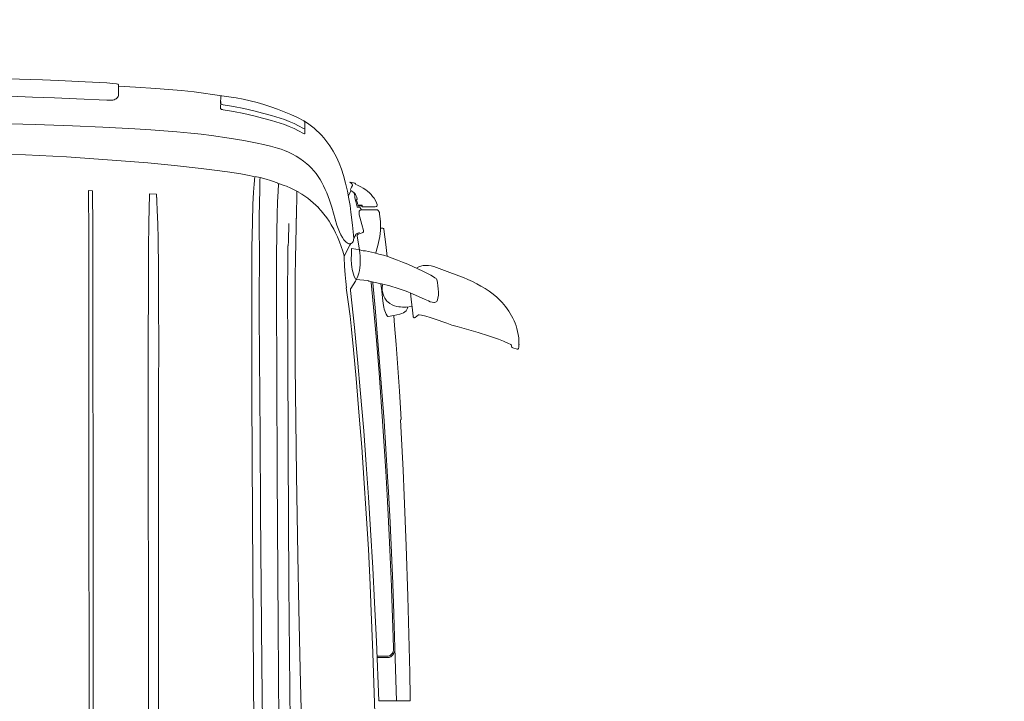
# Model space of a CAD drawing. Header units: millimetres. Extents: x 2204655785 to 2205143108, y 485765510 to 486291538.
# Tile 151 of 156: x 2205053974 to 2205056209, y 486235507 to 486237053. Entities that reach past the tile are written whole.
import ezdxf
from ezdxf.enums import TextEntityAlignment as Align
from ezdxf.lldxf.tags import DXFTag

# ---------------------------------------------------------------- set-up
doc = ezdxf.new("R2010")
doc.units = ezdxf.units.MM
doc.linetypes.add('НЕВИДИМАЯX2', pattern=[19.05, 12.7, -6.35])
for name, color, linetype in [('206ППР Панелевоз', 7, 'Continuous'), ('ППР_Опасная зона от крана', 1, 'Continuous'), ('ППР_Разрез', 5, 'Continuous'), ('ППР_Стрела', 7, 'Continuous')]:
    doc.layers.add(name, color=color, linetype=linetype)
doc.styles.add('ППРк_М1-1', font='GOST_Common Italic.ttf', dxfattribs={"height": 800})
doc.styles.add('ППРк_М1-1кран', font='GOST_Common Italic.ttf', dxfattribs={"width": 0.8, "height": 600})
tags = doc.linetypes.add('опасная зона_Кран', pattern='A,30,-8,4,-8,30,-8,4,-8,30,-8,4,[230,Bbox.shx,S=2.5,R=0,X=0,Y=-10],-6', length=148).pattern_tags.tags
tags[24] = DXFTag(74, 5)

# ---------------------------------------------------------------- blocks, each defined once
blk = doc.blocks.new('*U397')
at = {"layer": 'ППР_Опасная зона от крана', "linetype": 'опасная зона_Кран', "lineweight": 80, "ltscale": 100}
blk.add_arc((23215, 0), 50270, 270, 90, dxfattribs=at)
at = {"layer": 'ППР_Стрела', "linetype": 'НЕВИДИМАЯX2', "lineweight": 50, "ltscale": 100}
blk.add_arc((23215, 0), 38700, 270, 90, dxfattribs=at)
at = {"layer": 'ППР_Стрела', "linetype": 'Continuous', "lineweight": 100}
blk.add_arc((23215, 0), 30700, 270, 90, dxfattribs=at)
at = {"style": 'ППРк_М1-1', "width": 0.8}
for tag, p, height, flags in [('ОПАСНАЯ_ЗОНА', (25480.86, 21929.55), 800, 1), ('ОТЛЕТ_ГРУЗА', (25413.72, 20678.22), 800, 1), ('Кол-во_элементов', (2695.66, -1978.25), 1200, 8)]:
    blk.add_attdef(tag, p, '', height=height, dxfattribs=dict(at, flags=flags))
at = {"style": 'ППРк_М1-1', "width": 0.8, "flags": 8}
blk.add_attdef('МАРКА_КРАНА', text='', height=1200, dxfattribs=at).set_placement((8837.5, 818.17), align=Align.CENTER)
blk.add_attdef('ВЫСОТА', text='', height=1200, dxfattribs=at).set_placement((9134.89, -8454.02), align=Align.MIDDLE_CENTER)
at = {"layer": 'Defpoints', "style": 'ППРк_М1-1', "width": 0.8, "flags": 1}
for tag, p in [('МАКСИМАЛЬНАЯ_ДЛИНА_ГРУЗА', (25470.43, 19233.22)), ('ШИРИНА_ГРУЗА', (25397.01, 17803.51))]:
    blk.add_attdef(tag, p, '', height=800, dxfattribs=at)
at = {"layer": 'ППР_Разрез', "style": 'ППРк_М1-1кран', "width": 0.8, "flags": 8}
for tag, p in [('РАЗРЕЗ2', (-1027.85, 55181.17)), ('РАЗРЕЗ', (-1731.87, -54129.29))]:
    blk.add_attdef(tag, p, '', height=800, dxfattribs=at)
at = {"layer": 'ППР_Стрела', "style": 'ППРк_М1-1кран', "width": 0.8, "flags": 8}
for tag, p in [('ВЫСОТА_КРЮКА_ГОРИЗ', (-19652.89, 21607.87)), ('ГАБАРИТ_СТРЕЛЫ', (-25019.84, 21408.72)), ('ВЫСОТА_КРЮКА_НАКЛ', (-20393.31, 20761.66)), ('ВЫЛЕТ', (-16616.63, 14016.8))]:
    blk.add_attdef(tag, p, '', height=800, rotation=317, dxfattribs=at)
blk = doc.blocks.new('*U53')
at = {"layer": '206ППР Панелевоз', "lineweight": 5}
for p, q in [((11365.1, -336.1), (11362.6, -421)), ((11295, -368.3), (11292.2, -430.4)), ((11424.9, -414.7), (11426.6, -364.7)), ((11466.2, -359.1), (11463.5, -437.9)), ((11362.6, -421), (11359.5, -506)), ((11423, -464.7), (11424.9, -414.7)), ((11292.2, -430.4), (11288.9, -492.5)), ((11463.5, -437.9), (11462.1, -474.4)), ((11420.8, -514.7), (11423, -464.7)), ((11462.1, -474.4), (11459.3, -534.7)), ((11462.1, -474.4), (11462.1, -474.4)), ((11288.9, -492.5), (11285, -554.6)), ((11359.5, -506), (11356.3, -574.7)), ((11417.5, -584.1), (11420.8, -514.7)), ((11459.3, -534.7), (11456.8, -583.7)), ((9681.4, -543.7), (10124, -543.7)), ((10169.1, -553), (9724, -553.1)), ((10124, -543.7), (10482.6, -543.1)), ((10432.4, -552.4), (10169.1, -553)), ((10983.1, -551.9), (10432.4, -552.4)), ((10482.6, -543.1), (10922, -542.7)), ((10922, -542.7), (10985.6, -542.7)), ((11055, -552.2), (10983.1, -551.9)), ((10985.6, -542.7), (11042.8, -543)), ((11042.8, -543), (11130.6, -542.6)), ((11128.3, -551.9), (11055, -552.2)), ((11212.2, -551.2), (11128.3, -551.9)), ((11130.6, -542.6), (11194.3, -542)), ((11194.3, -542), (11212.6, -541.8)), ((11212.6, -541.8), (11212.2, -551.2)), ((11212.6, -541.8), (11212.6, -541.8)), ((11285, -554.6), (11280.4, -616.6)), ((11356.3, -574.7), (11352.4, -647.6)), ((11417.4, -590.8), (11417.5, -584.1)), ((11417.6, -594), (11417.4, -590.8)), ((11418.1, -597.2), (11417.6, -594)), ((11418.8, -600.1), (11418.1, -597.2)), ((11419.7, -602.7), (11418.8, -600.1)), ((11420.9, -605), (11419.7, -602.7)), ((11455.8, -597.5), (11454.9, -605.4)), ((11456.8, -583.7), (11455.8, -597.5)), ((11280.4, -616.6), (11275.4, -677.1)), ((11422.3, -606.8), (11420.9, -605)), ((11423.8, -608.2), (11422.3, -606.8)), ((11426.1, -609.5), (11423.8, -608.2)), ((11428.3, -610.2), (11426.1, -609.5)), ((11430.6, -610.4), (11428.3, -610.2)), ((11449.3, -610.4), (11430.6, -610.4)), ((11447.2, -648.9), (11449.3, -610.4)), ((11452.2, -610.4), (11449.3, -610.4)), ((11453.6, -609.6), (11452.2, -610.4)), ((11453.9, -609.2), (11453.6, -609.6)), ((11454.3, -608.4), (11453.9, -609.2)), ((11454.9, -605.4), (11454.3, -608.4)), ((11352.4, -647.6), (11350.3, -684)), ((11444.2, -695.1), (11447.2, -648.9)), ((10833.4, -677.8), (9977, -678)), ((11028.9, -678), (10833.4, -677.8)), ((11080.8, -678.3), (11028.9, -678)), ((11139.4, -679), (11080.8, -678.3)), ((11203.7, -680.4), (11139.4, -679)), ((11205.4, -680.4), (11203.7, -680.4)), ((11203.7, -680.4), (11203.7, -680.4)), ((11204.3, -696.7), (11205.4, -680.4)), ((11275.4, -677.1), (11272.6, -707.2)), ((11350.3, -684), (11347.5, -723.3)), ((9979.1, -700.9), (10542, -701.3)), ((10542, -701.3), (10767.2, -701.4)), ((10767.2, -701.4), (10855.4, -701.5)), ((10855.4, -701.5), (10962.4, -701.2)), ((10962.4, -701.2), (11034.1, -701)), ((11034.1, -701), (11103.4, -700)), ((11103.4, -700), (11136.4, -699.3)), ((11136.4, -699.3), (11168.4, -698)), ((11168.4, -698), (11187.9, -697.1)), ((11187.9, -697.1), (11196.8, -696.9)), ((11196.8, -696.9), (11196.8, -696.7)), ((11196.8, -696.7), (11196.8, -696.7)), ((11196.8, -696.7), (11204.3, -696.7)), ((11272.6, -707.2), (11269.6, -737.4)), ((11442.1, -724.1), (11444.2, -695.1)), ((11269.6, -737.4), (11263, -797.7)), ((11347.5, -723.3), (11346, -742.9)), ((11439.5, -753), (11442.1, -724.1)), ((11346, -742.9), (11343, -774.2)), ((11436.4, -781.9), (11439.5, -753)), ((11343, -774.2), (11340.3, -797.8)), ((11433.9, -802.9), (11436.4, -781.9)), ((11263, -797.7), (11259.3, -827.8)), ((11340.3, -797.8), (11337.3, -821.3)), ((11430.9, -823.8), (11433.9, -802.9)), ((11337.3, -821.3), (11331.5, -861.5)), ((11427.7, -844.7), (11430.9, -823.8)), ((11259.3, -827.8), (11255.2, -857.8)), ((11391.9, -871.2), (11396, -848)), ((11396, -848), (11396.2, -846.3)), ((11396.2, -846.3), (11396.9, -844)), ((11396.9, -844), (11398, -842.4)), ((11398, -842.4), (11398.6, -842)), ((11398.6, -842), (11399.2, -841.9)), ((11399.2, -841.9), (11414.7, -842.2)), ((11403.4, -871.2), (11407.5, -848)), ((11407.5, -848), (11407.8, -846.5)), ((11407.8, -846.5), (11408.5, -844.2)), ((11408.5, -844.2), (11409.6, -842.7)), ((11409.6, -842.7), (11410.2, -842.2)), ((11410.2, -842.2), (11410.7, -842.1)), ((11410.7, -842.1), (11426.3, -842.4)), ((11427.7, -844.7), (11425.5, -860.9)), ((11426.3, -842.4), (11426.9, -842.7)), ((11426.9, -842.7), (11427.3, -843.4)), ((11427.3, -843.4), (11427.7, -844.7)), ((11255.2, -857.8), (11250.5, -887.8)), ((11331.5, -861.5), (11326.1, -894.6)), ((11387.2, -894.4), (11391.9, -871.2)), ((11398.7, -894.4), (11403.4, -871.2)), ((11425.5, -860.9), (11422.9, -877)), ((11250.5, -887.8), (11247.8, -902.7)), ((11419.8, -893), (11416.2, -908.9)), ((11422.9, -877), (11419.8, -893)), ((10472, -914.3), (10103.9, -916.7)), ((10746.2, -912.8), (10472, -914.3)), ((10834.4, -912.6), (10746.2, -912.8)), ((10746.2, -912.8), (10746.2, -912.8)), ((11049.9, -912.5), (10834.4, -912.6)), ((11082.8, -912.9), (11049.9, -912.5)), ((11141.2, -914.2), (11082.8, -912.9)), ((11180.9, -915.4), (11141.2, -914.2)), ((11209.2, -916.8), (11180.9, -915.4)), ((11247.8, -902.7), (11244.7, -917.5)), ((11323.3, -910), (11320.3, -924.6)), ((11326.1, -894.6), (11323.3, -910)), ((11382, -917.4), (11387.2, -894.4)), ((11393.5, -917.4), (11398.7, -894.4)), ((11416.2, -908.9), (11412.2, -924.7)), ((10103.9, -916.7), (9744.7, -919.7)), ((9840.4, -938.7), (10138.6, -935.9)), ((10138.6, -935.9), (10485.5, -932.9)), ((10485.5, -932.9), (10658.1, -931.7)), ((10658.1, -931.7), (10744, -931.2)), ((10744, -931.2), (10931.4, -929.8)), ((10744, -931.2), (10744, -931.2)), ((10931.4, -929.8), (10989.2, -929.7)), ((10989.2, -929.7), (11045.3, -930.1)), ((11045.3, -930.1), (11045.3, -930.1)), ((11045.3, -930.1), (11074.7, -930.1)), ((11074.7, -930.1), (11124.7, -929.7)), ((11124.7, -929.7), (11163.6, -929.8)), ((11163.6, -929.8), (11175.1, -929.9)), ((11175.1, -929.9), (11175.1, -929.9)), ((11175.1, -929.9), (11224.1, -930.7)), ((11227.5, -918.1), (11209.2, -916.8)), ((11224.1, -930.7), (11236, -931.1)), ((11244.7, -919.7), (11227.5, -918.1)), ((11236, -931.1), (11242.1, -931.6)), ((11242.1, -931.6), (11238.6, -945.2)), ((11242.1, -931.6), (11244.7, -919.7)), ((11320.3, -924.6), (11317.1, -939.2)), ((11371.5, -957.2), (11377, -937.3)), ((11377, -937.3), (11382, -917.4)), ((11383.1, -957.2), (11388.5, -937.3)), ((11388.5, -937.3), (11393.5, -917.4)), ((11412.2, -924.7), (11407.6, -940.4)), ((11234.1, -959.8), (11230, -970.2)), ((11235.7, -955.3), (11234.1, -959.8)), ((11238.6, -945.2), (11235.7, -955.3)), ((11313.2, -955.4), (11308.8, -971.5)), ((11317.1, -939.2), (11313.2, -955.4)), ((11365.6, -976.9), (11371.5, -957.2)), ((11377.1, -976.9), (11383.1, -957.2)), ((11402.6, -955.9), (11397.2, -971.3)), ((11407.6, -940.4), (11402.6, -955.9)), ((10225.6, -972.6), (9900, -975.2)), ((10570.9, -970.3), (10225.6, -972.6)), ((10785.9, -969.3), (10570.9, -970.3)), ((10979.4, -968.7), (10785.9, -969.3)), ((11061.8, -969), (10979.4, -968.7)), ((11118.5, -969.6), (11061.8, -969)), ((11158.4, -970.4), (11118.5, -969.6)), ((11187.3, -971.4), (11158.4, -970.4)), ((11210.5, -972.5), (11187.3, -971.4)), ((11228.1, -973.7), (11210.5, -972.5)), ((11224.5, -986.3), (11227.9, -975.8)), ((11227.8, -974.9), (11228.1, -973.7)), ((11227.9, -975.9), (11227.8, -974.9)), ((11227.9, -975.8), (11227.9, -975.9)), ((11228.9, -972), (11228.1, -973.7)), ((11229.5, -971.6), (11228.9, -972)), ((11230, -970.2), (11229.5, -971.7)), ((11229.5, -971.7), (11229.5, -971.6)), ((11306.3, -979.4), (11303.4, -987.2)), ((11308.8, -971.5), (11306.3, -979.4)), ((11362.3, -986.9), (11365.6, -976.9)), ((11373.8, -986.9), (11377.1, -976.9)), ((11397.2, -971.3), (11391.3, -986.5)), ((10319.1, -997.2), (9983.8, -999.7)), ((10619.2, -995.4), (10319.1, -997.2)), ((10851.7, -994.4), (10619.2, -995.4)), ((10990.6, -994.1), (10851.7, -994.4)), ((11049.4, -994.3), (10990.6, -994.1)), ((11087.2, -994.9), (11049.4, -994.3)), ((11087.1, -995.7), (11087.2, -994.9)), ((11098.1, -995.8), (11087.1, -995.7)), ((11138.2, -996.6), (11098.1, -995.8)), ((11213.6, -1010.6), (11218.1, -1001.5)), ((11218.1, -1001.5), (11222.4, -991.8)), ((11222.4, -991.8), (11224.5, -986.3)), ((11222.4, -991.8), (11222.4, -991.8)), ((11295.2, -1005), (11290.5, -1013.7)), ((11299.5, -996.2), (11295.2, -1005)), ((11303.4, -987.2), (11299.5, -996.2)), ((11353.6, -1008.6), (11358.2, -997.9)), ((11358.2, -997.9), (11362.3, -986.9)), ((11365.1, -1008.6), (11369.7, -997.9)), ((11369.7, -997.9), (11373.8, -986.9)), ((11384.9, -1001.5), (11378.1, -1016.3)), ((11391.3, -986.5), (11384.9, -1001.5)), ((10127, -1022.3), (10035.7, -1024.6)), ((10263.7, -1019.3), (10127, -1022.3)), ((10385.2, -1017), (10263.7, -1019.3)), ((10566.9, -1014.1), (10385.2, -1017)), ((10691.6, -1012.4), (10566.9, -1014.1)), ((10815.5, -1011.2), (10691.6, -1012.4)), ((10877, -1011), (10815.5, -1011.2)), ((10898.3, -1011), (10877, -1011)), ((10961.6, -1011.3), (10898.3, -1011)), ((11018, -1011.5), (10961.6, -1011.3)), ((11058.7, -1011.9), (11018, -1011.5)), ((11129.8, -1013.4), (11058.7, -1011.9)), ((11149.9, -1013.7), (11129.8, -1013.4)), ((11149.7, -1014.1), (11149.9, -1013.7)), ((11211.2, -1015.1), (11149.7, -1014.1)), ((11204.5, -1026.5), (11200, -1033.3)), ((11208.6, -1019.7), (11204.5, -1026.5)), ((11208.8, -1019.4), (11213.6, -1010.6)), ((11285.3, -1022), (11279.7, -1030.1)), ((11290.5, -1013.7), (11285.3, -1022)), ((11342.1, -1030.2), (11348.4, -1019.1)), ((11348.4, -1019.1), (11353.6, -1008.6)), ((11353.6, -1030.2), (11359.9, -1019.1)), ((11359.9, -1019.1), (11365.1, -1008.6)), ((11378.1, -1016.3), (11370.9, -1030.9)), ((11190.4, -1046.1), (11185.2, -1052.3)), ((11195.4, -1039.8), (11190.4, -1046.1)), ((11200, -1033.3), (11195.4, -1039.8)), ((11263.8, -1048.3), (11257.8, -1053.6)), ((11269.4, -1042.6), (11263.8, -1048.3)), ((11273.6, -1037.8), (11269.4, -1042.6)), ((11279.7, -1030.1), (11273.6, -1037.8)), ((11341.5, -1032.2), (11342.1, -1030.2)), ((11341.5, -1032.8), (11341.5, -1032.2)), ((11341.8, -1033.2), (11341.5, -1032.8)), ((11342.2, -1033.3), (11341.8, -1033.2)), ((11356.3, -1033.3), (11342.2, -1033.3)), ((11353, -1032.2), (11353.6, -1030.2)), ((11353.1, -1032.8), (11353, -1032.2)), ((11353.3, -1033.2), (11353.1, -1032.8)), ((11353.7, -1033.3), (11353.3, -1033.2)), ((11367.9, -1033.3), (11353.7, -1033.3)), ((11353.7, -1033.3), (11353.7, -1033.3)), ((11354.2, -1054.1), (11359.1, -1048)), ((11359.1, -1048), (11363.2, -1042.4)), ((11363.2, -1042.4), (11367.1, -1036.7)), ((11367.1, -1036.7), (11370.9, -1030.9)), ((11368.7, -1033), (11367.9, -1033.3)), ((11367.9, -1033.3), (11367.9, -1033.3)), ((11369.7, -1032.2), (11368.7, -1033)), ((11370.9, -1030.9), (11369.7, -1032.2)), ((11159.3, -1076.5), (11166.7, -1070.4)), ((11166.7, -1070.4), (11174.1, -1063.6)), ((11179.8, -1058.2), (11174.1, -1063.9)), ((11185.2, -1052.3), (11179.8, -1058.2)), ((11231.2, -1071.7), (11223.3, -1075.7)), ((11238.1, -1067.6), (11231.2, -1071.7)), ((11244.9, -1063.3), (11238.1, -1067.6)), ((11251.5, -1058.6), (11244.9, -1063.3)), ((11257.8, -1053.6), (11251.5, -1058.6)), ((11332.3, -1076.2), (11338.1, -1071)), ((11338.1, -1071), (11343.7, -1065.6)), ((11343.7, -1065.6), (11349.1, -1060)), ((11349.1, -1060), (11354.2, -1054.1)), ((11125.1, -1098.8), (11134.9, -1093.3)), ((11134.9, -1093.3), (11143.3, -1088.1)), ((11143.3, -1088.1), (11150.8, -1082.9)), ((11150.8, -1082.9), (11159.3, -1076.5)), ((11175.3, -1094.4), (11161.2, -1098.5)), ((11190.7, -1089.4), (11175.3, -1094.4)), ((11199, -1086.4), (11190.7, -1089.4)), ((11207.2, -1083.1), (11199, -1086.4)), ((11215.3, -1079.5), (11207.2, -1083.1)), ((11223.3, -1075.7), (11215.3, -1079.5)), ((11301.7, -1097.7), (11308, -1093.9)), ((11308, -1093.9), (11314.3, -1089.9)), ((11314.3, -1089.9), (11320.3, -1085.7)), ((11320.3, -1085.7), (11326.3, -1081.2)), ((11326.3, -1081.2), (11332.3, -1076.2)), ((11075, -1119.3), (11085.6, -1115.8)), ((11085.6, -1115.8), (11096.7, -1111.8)), ((11096.7, -1111.8), (11107.6, -1107.3)), ((11112.4, -1115.2), (11106.5, -1118.4)), ((11107.6, -1107.3), (11116.9, -1102.9)), ((11119.3, -1111.7), (11112.4, -1115.2)), ((11116.9, -1102.9), (11125.1, -1098.8)), ((11126.7, -1108.5), (11119.3, -1111.7)), ((11134.2, -1105.7), (11126.7, -1108.5)), ((11161.2, -1098.5), (11134.2, -1105.7)), ((11247.1, -1120.9), (11261.2, -1116.2)), ((11261.2, -1116.2), (11275, -1110.8)), ((11275, -1110.8), (11281.8, -1107.9)), ((11281.8, -1107.9), (11288.6, -1104.7)), ((11288.6, -1104.7), (11295.2, -1101.3)), ((11295.2, -1101.3), (11301.7, -1097.7)), ((10851.4, -1143.5), (10897.8, -1139)), ((10897.8, -1139), (10928, -1135.7)), ((10986.4, -1136.6), (10902.1, -1145.8)), ((10928, -1135.7), (10960.1, -1131.8)), ((10960.1, -1131.8), (10992, -1127.3)), ((10985.7, -1136.5), (10988.2, -1136.7)), ((10988.7, -1136.9), (10986.4, -1136.6)), ((10988.2, -1136.7), (10989.6, -1137.1)), ((10990.7, -1137.6), (10988.7, -1136.9)), ((10989.6, -1137.1), (10990.5, -1137.6)), ((10990.5, -1137.6), (10990.5, -1137.6)), ((10990.5, -1137.6), (11007.4, -1148.1)), ((11007.4, -1148), (10990.7, -1137.6)), ((10990.7, -1137.6), (10990.7, -1137.6)), ((10992, -1127.6), (11006.4, -1125.9)), ((10992, -1127.3), (10992, -1127.6)), ((11006.4, -1125.9), (11021.7, -1124.6)), ((11021.7, -1124.6), (11040.9, -1123.4)), ((11045.4, -1139.2), (11039.7, -1139.8)), ((11040.9, -1123.4), (11060.8, -1122.5)), ((11057, -1138.7), (11045.4, -1139.2)), ((11068.7, -1138.8), (11057, -1138.7)), ((11060.8, -1122.5), (11064.8, -1122.2)), ((11067.2, -1124.2), (11063.4, -1122.2)), ((11064.8, -1122.2), (11075, -1119.3)), ((11088.7, -1135.6), (11067.2, -1124.2)), ((11081.2, -1139.3), (11068.7, -1138.8)), ((11079.9, -1148.6), (11081.4, -1139.4)), ((11081.4, -1139.4), (11081.2, -1139.3)), ((11092.3, -1137.6), (11088.7, -1135.6)), ((11091.8, -1133), (11091.7, -1133.9)), ((11091.7, -1133.9), (11092.2, -1136.9)), ((11092.3, -1131.8), (11091.8, -1133)), ((11092.2, -1136.9), (11092.7, -1138.4)), ((11095.5, -1126.9), (11092.3, -1131.8)), ((11092.7, -1138.4), (11093.9, -1140.3)), ((11097.6, -1124.6), (11095.5, -1126.9)), ((11101.3, -1121.7), (11097.6, -1124.6)), ((11106.5, -1118.4), (11101.3, -1121.7)), ((11134, -1141.2), (11163.9, -1137.8)), ((11163.9, -1137.8), (11178.8, -1135.7)), ((11178.8, -1135.7), (11193.7, -1133.3)), ((11193.7, -1133.3), (11211.6, -1129.9)), ((11212.9, -1138), (11201.8, -1132.2)), ((11213.1, -1137.7), (11210.1, -1142.2)), ((11211.6, -1129.9), (11229.4, -1125.8)), ((11213.8, -1137.4), (11213.1, -1137.7)), ((11215, -1137.1), (11213.8, -1137.4)), ((11216.4, -1137.3), (11215, -1137.1)), ((11217.7, -1137.8), (11216.4, -1137.3)), ((11220.3, -1139.2), (11217.7, -1137.8)), ((11224.3, -1141.1), (11220.3, -1139.2)), ((11229.8, -1138.5), (11228.3, -1139.9)), ((11229.4, -1125.8), (11247, -1120.9)), ((11232, -1135.5), (11229.8, -1138.5)), ((11230.3, -1143.6), (11232, -1135.5)), ((11247, -1120.9), (11247.1, -1120.9)), ((10630.7, -1162.2), (10700.8, -1156.7)), ((10760.8, -1159), (10667.7, -1166.7)), ((10700.8, -1156.7), (10786.8, -1149.3)), ((10820.9, -1153.6), (10760.8, -1159)), ((10786.8, -1149.3), (10851.4, -1143.5)), ((10902.1, -1145.8), (10820.9, -1153.6)), ((11013, -1151.1), (11007.4, -1148)), ((11010.8, -1149), (11009.5, -1166.7)), ((11012.8, -1147.9), (11010.8, -1149)), ((11010.8, -1149), (11010.8, -1149)), ((11017.8, -1145.4), (11012.8, -1147.9)), ((11018.9, -1153.7), (11013, -1151.1)), ((11023.1, -1143.4), (11017.8, -1145.4)), ((11025, -1155.7), (11018.9, -1153.7)), ((11028.5, -1141.8), (11023.1, -1143.4)), ((11031.3, -1157.2), (11025, -1155.7)), ((11034, -1140.6), (11028.5, -1141.8)), ((11037.8, -1158.2), (11031.3, -1157.2)), ((11039.7, -1139.8), (11034, -1140.6)), ((11044.4, -1158.9), (11037.8, -1158.2)), ((11051.1, -1159.1), (11044.4, -1158.9)), ((11057.7, -1159.1), (11051.1, -1159.1)), ((11064.4, -1158.7), (11057.7, -1159.1)), ((11070.9, -1158.1), (11064.4, -1158.7)), ((11077.4, -1157.4), (11070.9, -1158.1)), ((11076.3, -1165.7), (11078.3, -1157.2)), ((11087.4, -1155.9), (11077.4, -1157.4)), ((11078.3, -1157.2), (11079.9, -1148.6)), ((11091.5, -1155.3), (11087.4, -1155.9)), ((11087.4, -1155.9), (11087.4, -1155.9)), ((11087.4, -1155.9), (11087.4, -1155.9)), ((11109.9, -1152.3), (11091.5, -1155.3)), ((11093.9, -1140.3), (11095.2, -1141.6)), ((11095.2, -1141.6), (11097, -1142.8)), ((11097, -1142.8), (11099.3, -1143.5)), ((11099.3, -1143.5), (11101.7, -1144)), ((11101.7, -1144), (11104.1, -1144.1)), ((11104.1, -1144.1), (11134, -1141.2)), ((11114.1, -1149.6), (11104.6, -1144.3)), ((11111, -1152.2), (11109.9, -1152.3)), ((11112.3, -1152.6), (11111, -1152.2)), ((11113.3, -1153.4), (11112.3, -1152.6)), ((11113.9, -1154.4), (11113.3, -1153.4)), ((11114.5, -1156.4), (11113.9, -1154.4)), ((11114.5, -1149.8), (11114.1, -1149.6)), ((11115.7, -1152.2), (11114.5, -1149.8)), ((11116.5, -1163.3), (11114.5, -1156.4)), ((11117.8, -1157.3), (11115.7, -1152.2)), ((11152.2, -1157.8), (11136, -1162.7)), ((11157.6, -1156.7), (11152.2, -1157.8)), ((11163.2, -1156.2), (11157.6, -1156.7)), ((11164.7, -1156.3), (11163.2, -1156.2)), ((11166.2, -1156.8), (11164.7, -1156.3)), ((11167.4, -1157.7), (11166.2, -1156.8)), ((11168.2, -1158.9), (11167.4, -1157.7)), ((11168.7, -1160.3), (11168.2, -1158.9)), ((11168.9, -1162), (11168.7, -1160.3)), ((11170.6, -1161.1), (11168.9, -1161.4)), ((11168.9, -1198), (11168.9, -1162)), ((11171.4, -1160.2), (11170.6, -1161.1)), ((11173.8, -1158.9), (11171.4, -1160.2)), ((11174.7, -1158.2), (11173.8, -1158.9)), ((11174.9, -1157.3), (11174.7, -1158.2)), ((11175.2, -1152.8), (11174.9, -1157.3)), ((11175.4, -1152.2), (11175.2, -1152.8)), ((11175.2, -1152.8), (11175.2, -1152.8)), ((11176.1, -1151.8), (11175.4, -1152.2)), ((11184.9, -1149.7), (11176.1, -1151.8)), ((11176.1, -1151.8), (11176.1, -1151.8)), ((11177.4, -1163.3), (11177.5, -1161.6)), ((11177.5, -1161.6), (11178, -1156.9)), ((11177.5, -1161.6), (11177.5, -1161.6)), ((11178, -1156.9), (11178.4, -1155.1)), ((11178.4, -1155.1), (11178.7, -1154.4)), ((11178.7, -1154.4), (11179.1, -1154.2)), ((11179.1, -1154.2), (11179.5, -1154.1)), ((11179.1, -1154.2), (11179.1, -1154.2)), ((11179.5, -1154.1), (11179.4, -1162.4)), ((11183, -1152.9), (11179.5, -1154.1)), ((11179.5, -1154.1), (11179.5, -1154.1)), ((11184.1, -1152.5), (11183, -1152.9)), ((11191.2, -1150.4), (11184.1, -1152.5)), ((11187.6, -1148.8), (11184.9, -1149.7)), ((11196.6, -1146.9), (11187.6, -1148.8)), ((11191.9, -1150.4), (11191.2, -1150.4)), ((11192.3, -1150.7), (11191.9, -1150.4)), ((11192.7, -1151.9), (11192.3, -1150.7)), ((11197.5, -1150.9), (11192.7, -1151.9)), ((11200.5, -1146.4), (11196.6, -1146.9)), ((11200.7, -1149.8), (11197.5, -1150.9)), ((11203.9, -1146.1), (11200.5, -1146.4)), ((11203.7, -1148.5), (11200.7, -1149.8)), ((11206, -1147), (11203.7, -1148.5)), ((11208.2, -1144.6), (11203.9, -1146.1)), ((11207.7, -1145.4), (11206, -1147)), ((11210.1, -1142.2), (11207.7, -1145.4)), ((11218.2, -1165.6), (11221.3, -1159.9)), ((11221.3, -1159.9), (11224.8, -1152.5)), ((11225.6, -1141.2), (11224.3, -1141.1)), ((11224.8, -1152.5), (11226.2, -1149.2)), ((11227, -1140.7), (11225.6, -1141.2)), ((11226.2, -1149.2), (11227.7, -1148.5)), ((11228.3, -1139.9), (11227, -1140.7)), ((11227.7, -1148.5), (11229.4, -1146.5)), ((11229.4, -1146.5), (11230.3, -1143.6)), ((10164.6, -1187.5), (10257.1, -1184)), ((10257.1, -1184), (10318.8, -1181.3)), ((10318.8, -1181.3), (10399.5, -1177.3)), ((10443.2, -1182.5), (10357.1, -1187.5)), ((10399.5, -1177.3), (10480.1, -1172.7)), ((10517.2, -1177.8), (10443.2, -1182.5)), ((10480.1, -1172.7), (10560.6, -1167.4)), ((10591.2, -1172.5), (10517.2, -1177.8)), ((10560.6, -1167.4), (10630.7, -1162.2)), ((10667.7, -1166.7), (10591.2, -1172.5)), ((10948.1, -1189.2), (11003.9, -1184)), ((11003.9, -1184), (11006.3, -1183.8)), ((11007, -1180.1), (11005.3, -1189.2)), ((11007.2, -1179), (11007, -1180.1)), ((11007.6, -1178.4), (11007.2, -1179)), ((11008, -1177.4), (11007.6, -1178.4)), ((11008.4, -1174.9), (11008, -1177.4)), ((11009.5, -1166.7), (11008.4, -1174.9)), ((11071.4, -1191.1), (11076, -1170.7)), ((11075.9, -1167.7), (11076.3, -1165.7)), ((11075.9, -1169.2), (11075.9, -1167.7)), ((11076.3, -1169.7), (11075.9, -1169.2)), ((11076, -1170.7), (11076.3, -1169.7)), ((11117.3, -1165), (11116.5, -1163.3)), ((11118.1, -1165.9), (11117.3, -1165)), ((11119, -1166.3), (11118.1, -1165.9)), ((11120.3, -1166.4), (11119, -1166.3)), ((11122.1, -1166.1), (11120.3, -1166.4)), ((11136, -1162.7), (11122.1, -1166.1)), ((11176.1, -1163.3), (11175.9, -1163.6)), ((11175.9, -1163.6), (11175.9, -1164.5)), ((11175.9, -1164.5), (11175.9, -1180.5)), ((11175.9, -1180.5), (11176.1, -1193)), ((11178.5, -1163.3), (11176.1, -1163.3)), ((11179.1, -1163.1), (11178.5, -1163.3)), ((11179.4, -1162.4), (11179.1, -1163.1)), ((11199.6, -1187.1), (11203.7, -1183.6)), ((11203.7, -1183.6), (11207.6, -1179.8)), ((11207.6, -1179.8), (11211.4, -1175.5)), ((11211.4, -1175.5), (11214.5, -1171.3)), ((11214.5, -1171.3), (11218.2, -1165.6)), ((9941.9, -1195.2), (10164.6, -1187.5)), ((10189.7, -1195.7), (10055.6, -1201.3)), ((10055.6, -1201.3), (10055.6, -1272.3)), ((10153.6, -1197.3), (10153.6, -1221.9)), ((10156.7, -1197.2), (10156.7, -1222.6)), ((10278.3, -1191.6), (10189.7, -1195.7)), ((10357.1, -1187.5), (10278.3, -1191.6)), ((10690, -1209.7), (10799, -1201.7)), ((10690.2, -1212.9), (10775.7, -1206.7)), ((10775.7, -1206.7), (10861.1, -1199.9)), ((10799, -1201.7), (10873.6, -1195.7)), ((10861.1, -1199.9), (10946.5, -1192.5)), ((10873.6, -1195.7), (10948.1, -1189.2)), ((10946.5, -1192.5), (11003.4, -1187.3)), ((11001.2, -1206), (10985, -1207.8)), ((11005.3, -1189.2), (11001.1, -1207.1)), ((11003.4, -1187.3), (11005.7, -1187.1)), ((11065.9, -1211.4), (11068.7, -1201.3)), ((11068.7, -1201.3), (11071.4, -1191.1)), ((11070.6, -1194.2), (11077.3, -1196.2)), ((11077.3, -1196.2), (11088.3, -1199.2)), ((11088.3, -1199.2), (11094.9, -1200.7)), ((11094.9, -1200.7), (11101.6, -1202)), ((11101.6, -1202), (11108.3, -1203.1)), ((11108.3, -1203.1), (11115, -1204)), ((11115, -1204), (11121.8, -1204.6)), ((11121.8, -1204.6), (11128.6, -1204.9)), ((11127.2, -1210.5), (11127.3, -1204.9)), ((11128.6, -1204.9), (11135.4, -1205)), ((11135.4, -1205), (11142.1, -1204.8)), ((11142.1, -1204.8), (11148.9, -1204.3)), ((11148.9, -1204.3), (11159.2, -1203)), ((11159.2, -1203), (11162.7, -1202.3)), ((11162.7, -1202.3), (11165.3, -1201.4)), ((11165.3, -1201.4), (11166.8, -1200.6)), ((11166.8, -1200.6), (11168.5, -1199)), ((11168.5, -1199), (11168.9, -1198.3)), ((11168.9, -1198.3), (11168.9, -1198)), ((11176.1, -1193), (11176.3, -1195)), ((11176.3, -1195), (11176.8, -1196.1)), ((11176.8, -1196.1), (11177.6, -1196.9)), ((11177.6, -1196.9), (11178.6, -1197.5)), ((11178.6, -1197.5), (11179.8, -1197.7)), ((11179.8, -1197.7), (11180.9, -1197.7)), ((11180.9, -1197.7), (11184.6, -1196.2)), ((11184.6, -1196.2), (11190.1, -1193.4)), ((11190.1, -1193.4), (11195.2, -1190.3)), ((11195.2, -1190.3), (11199.6, -1187.1)), ((10153.6, -1221.9), (10154, -1224.6)), ((10154, -1224.6), (10154.6, -1226.4)), ((10154.6, -1226.4), (10155.5, -1228.2)), ((10155.5, -1228.2), (10156.7, -1229.8)), ((10156.7, -1222.6), (10157.1, -1224.3)), ((10157.1, -1224.3), (10157.7, -1225.9)), ((10157.7, -1225.9), (10158.7, -1227.4)), ((10158.7, -1227.4), (10161.1, -1229.9)), ((10314.6, -1230), (10431.2, -1224.9)), ((10391, -1230), (10460.1, -1226.7)), ((10431.2, -1224.9), (10508.4, -1221)), ((10460.1, -1226.7), (10529.1, -1223)), ((10508.4, -1221), (10576.5, -1217.1)), ((10529.1, -1223), (10563.7, -1221)), ((10563.7, -1221), (10690.2, -1212.9)), ((10563.7, -1221), (10563.7, -1221)), ((10576.5, -1217.1), (10644.6, -1212.8)), ((10644.6, -1212.8), (10690, -1209.7)), ((10927.8, -1221), (10927.2, -1221.9)), ((10927.2, -1221.9), (10927.2, -1222.1)), ((10927.2, -1222.1), (10929.3, -1235)), ((10928.9, -1219.9), (10927.8, -1221)), ((10932.4, -1217.7), (10928.9, -1219.9)), ((10936.1, -1215.9), (10932.4, -1217.7)), ((10939.9, -1214.4), (10936.1, -1215.9)), ((10943.9, -1213.2), (10939.9, -1214.4)), ((10948, -1212.3), (10943.9, -1213.2)), ((10956.4, -1211), (10948, -1212.3)), ((10953.8, -1231.3), (10956.7, -1226.2)), ((10969.1, -1209.7), (10956.4, -1211)), ((10956.7, -1226.2), (10960.2, -1221.6)), ((10960.2, -1221.6), (10962.1, -1219.5)), ((10962.1, -1219.5), (10964.2, -1217.6)), ((10964.2, -1217.6), (10966.4, -1215.9)), ((10966.4, -1215.9), (10968.8, -1214.4)), ((10968.8, -1214.4), (10973.2, -1212.2)), ((10985, -1207.8), (10969.1, -1209.7)), ((10973.2, -1212.2), (10977.8, -1210.6)), ((10977.8, -1210.6), (10982.7, -1209.5)), ((10982.7, -1209.5), (10987.7, -1209)), ((10985, -1207.8), (10985, -1207.8)), ((10987.7, -1209), (10992.6, -1209)), ((10996.3, -1226.1), (10990.7, -1244.9)), ((10992.6, -1209), (10997.5, -1209.6)), ((11001.1, -1207.1), (10996.3, -1226.1)), ((10997.5, -1209.6), (11000.2, -1210.2)), ((11059.5, -1231.3), (11062.8, -1221.4)), ((11062.8, -1221.4), (11065.9, -1211.4)), ((11063.1, -1220.4), (11090.4, -1217.1)), ((11090.4, -1217.1), (11125.1, -1212.4)), ((11125.1, -1212.4), (11125.8, -1212.7)), ((11125.8, -1212.7), (11126.3, -1212.5)), ((11126.3, -1212.5), (11126.8, -1211.9)), ((11126.8, -1211.9), (11127.2, -1210.5)), ((10055.6, -1241), (10175.9, -1237.8)), ((10156.7, -1229.8), (10158.1, -1231.4)), ((10158.1, -1231.4), (10159.7, -1232.8)), ((10159.7, -1232.8), (10163.3, -1235.2)), ((10161.1, -1229.9), (10163.9, -1232)), ((10163.3, -1235.2), (10167.2, -1236.8)), ((10163.9, -1232), (10167, -1233.5)), ((10167, -1233.5), (10170.4, -1234.3)), ((10167.2, -1236.8), (10169.1, -1237.3)), ((10169.1, -1237.3), (10175.9, -1237.8)), ((10170.4, -1234.3), (10176.1, -1234.6)), ((10175.9, -1237.8), (10252.8, -1235.4)), ((10176.1, -1234.6), (10310.3, -1230.2)), ((10252.8, -1235.4), (10321.9, -1232.9)), ((10310.3, -1230.2), (10314.6, -1230)), ((10321.9, -1232.9), (10391, -1230)), ((10635.3, -1253.3), (10692.4, -1250.1)), ((10692.4, -1250.1), (10693.4, -1252.1)), ((10693.4, -1252.1), (10757.4, -1248.3)), ((10757.4, -1248.3), (10821.3, -1243.8)), ((10821.3, -1243.8), (10863.9, -1240.5)), ((10863.9, -1240.5), (10906.5, -1236.9)), ((10906.5, -1236.9), (10929.2, -1234.8)), ((10929.3, -1235), (10930.7, -1242.1)), ((10930.7, -1242.1), (10932.5, -1249.1)), ((10932.5, -1249.1), (10934.1, -1253.6)), ((10948.5, -1254.8), (10948.7, -1250.5)), ((10948.7, -1250.5), (10949.3, -1246.3)), ((10949.3, -1246.3), (10950.1, -1242.1)), ((10950.1, -1242.1), (10951.6, -1236.7)), ((10951.6, -1236.7), (10953.8, -1231.3)), ((10990.7, -1244.9), (10984.4, -1263.4)), ((11050.6, -1255.1), (11055.2, -1243.3)), ((11055.2, -1243.3), (11059.5, -1231.3)), ((10055.6, -1272.3), (10062.6, -1272.1)), ((10062.6, -1272.1), (10120, -1271.2)), ((10120, -1271.2), (10177.4, -1270)), ((10177.4, -1270), (10292.1, -1266.9)), ((10292.1, -1266.9), (10406.6, -1263.2)), ((10406.6, -1263.2), (10521, -1258.7)), ((10521, -1258.7), (10578.2, -1256.2)), ((10578.2, -1256.2), (10635.3, -1253.3)), ((10934.1, -1253.6), (10935.6, -1256.9)), ((10935.6, -1256.9), (10937.6, -1260.1)), ((10937.6, -1260.1), (10940.2, -1262.9)), ((10940.2, -1262.9), (10941.6, -1264.1)), ((10941.6, -1264.1), (10943.1, -1265)), ((10943.1, -1265), (10944.6, -1265.7)), ((10944.6, -1265.7), (10946.3, -1266)), ((10946.3, -1266), (10948.9, -1265.9)), ((10947.9, -1266), (10947.9, -1266)), ((10948.4, -1259.1), (10948.5, -1254.8)), ((10948.6, -1263.3), (10948.4, -1259.1)), ((10949.9, -1276.2), (10948.6, -1263.3)), ((10980.6, -1273.3), (10966.5, -1274.5)), ((10984.4, -1263.4), (10978.6, -1277.9)), ((11040.7, -1278.4), (11045.8, -1266.8)), ((11045.8, -1266.8), (11050.6, -1255.1)), ((10924.3, -1280.7), (10924.2, -1282.2)), ((10924.2, -1282.2), (10924.8, -1283.4)), ((10924.6, -1280.3), (10924.3, -1280.7)), ((10925.3, -1279.5), (10924.6, -1280.3)), ((10924.8, -1283.4), (10925.1, -1283.8)), ((10925.1, -1283.8), (10930.9, -1291.5)), ((10926.1, -1279.1), (10925.3, -1279.5)), ((10927.6, -1278.9), (10926.1, -1279.1)), ((10927.2, -1286.6), (10927.2, -1286.6)), ((10941.5, -1277.2), (10927.6, -1278.9)), ((10929.1, -1289), (10929.1, -1289)), ((10931, -1292.3), (10930.1, -1298)), ((10930.9, -1291.5), (10930.9, -1291.5)), ((10930.9, -1291.5), (10931, -1292.3)), ((10931, -1292.3), (10931, -1292.3)), ((10966.5, -1274.5), (10941.5, -1277.2)), ((10978.6, -1277.9), (10965.9, -1306.3)), ((11029.7, -1301.3), (11035.3, -1289.9)), ((11035.3, -1289.9), (11040.7, -1278.4)), ((11040.3, -1293.3), (11036.9, -1286.4)), ((11041.3, -1296.1), (11040.3, -1293.3)), ((11042, -1298.9), (11041.3, -1296.1)), ((10925.1, -1317.4), (10921.9, -1327)), ((10927.8, -1307.8), (10925.1, -1317.4)), ((10930.1, -1298), (10927.8, -1307.8)), ((10960.6, -1317.8), (10959.4, -1321.8)), ((10962.3, -1313.9), (10960.6, -1317.8)), ((10965.9, -1306.3), (10962.3, -1313.9)), ((11020.5, -1319.1), (11029.7, -1301.3)), ((11041.7, -1319.8), (11042.7, -1313.6)), ((11042.6, -1301.8), (11042, -1298.9)), ((11043, -1307.6), (11042.6, -1301.8)), ((11042.7, -1313.6), (11043, -1307.6)), ((10921.9, -1327), (10911.7, -1355.3)), ((10959.4, -1321.8), (10958.9, -1325.7)), ((10958.9, -1325.7), (10959, -1327.7)), ((10959, -1327.7), (10959.3, -1329.7)), ((10959.3, -1329.7), (10960, -1331.3)), ((10960, -1331.3), (10961.3, -1332.6)), ((10961.3, -1332.6), (10962.8, -1333.6)), ((10962.8, -1333.6), (10964.6, -1334.4)), ((10964.6, -1334.4), (10968.4, -1335.4)), ((10968.4, -1335.4), (10975.4, -1336.2)), ((10975.4, -1336.2), (10982.6, -1336.4)), ((10982.6, -1336.4), (10989.7, -1336.1)), ((10989.7, -1336.1), (10996.9, -1335.3)), ((10996.9, -1335.3), (11003.9, -1334.1)), ((11003.9, -1334.1), (11010.9, -1332.4)), ((11010.5, -1332.5), (11012.1, -1332.1)), ((11012.1, -1332.1), (11013.1, -1331.2)), ((11013.1, -1331.2), (11015.1, -1328.3)), ((11015.1, -1328.3), (11015.5, -1327.7)), ((11015.5, -1327.7), (11020.5, -1319.1)), ((11029.4, -1356.5), (11036.3, -1338.3)), ((11036.3, -1338.3), (11038.5, -1332.1)), ((11038.5, -1332.1), (11040.3, -1325.9)), ((11040.3, -1325.9), (11041.7, -1319.8)), ((10911.7, -1355.3), (10907.8, -1367)), ((11019.7, -1382.9), (11029.4, -1356.5)), ((10904.2, -1378.8), (10890.6, -1426.2)), ((10907.8, -1367), (10904.2, -1378.8)), ((11015.6, -1393.2), (11019.7, -1382.9)), ((11006.5, -1413.4), (11011.2, -1403.4)), ((11011.2, -1403.4), (11015.6, -1393.2)), ((10890.6, -1426.2), (10883.4, -1449.8)), ((10996.1, -1433), (11001.5, -1423.3)), ((11001.5, -1423.3), (11006.5, -1413.4)), ((10883.4, -1449.8), (10879.6, -1461.4)), ((10977.7, -1460.3), (10984.3, -1451.5)), ((10984.3, -1451.5), (10990.4, -1442.4)), ((10990.4, -1442.4), (10996.1, -1433)), ((10875.5, -1473), (10871, -1484.4)), ((10879.6, -1461.4), (10875.5, -1473)), ((10963.3, -1476.6), (10970.7, -1468.6)), ((10970.7, -1468.6), (10977.7, -1460.3)), ((10866.1, -1495.7), (10864.5, -1499.3)), ((10871, -1484.4), (10866.1, -1495.7)), ((10934.1, -1499.5), (10939.3, -1496.2)), ((10939.3, -1496.2), (10944.5, -1492.6)), ((10944.5, -1492.6), (10949.4, -1488.9)), ((10949.4, -1488.9), (10954.2, -1485)), ((10954.2, -1485), (10958.9, -1480.9)), ((10958.9, -1480.9), (10963.3, -1476.6)), ((10855.8, -1505), (10853.2, -1515.4)), ((10853.2, -1515.4), (10853.2, -1515.4)), ((10853.2, -1515.4), (10853.2, -1515.4)), ((10853.2, -1515.4), (10853.2, -1515.4)), ((10853.2, -1515.4), (10853.2, -1515.4)), ((10853.2, -1515.4), (10853.3, -1516.6)), ((10853.3, -1516.6), (10853.8, -1517.6)), ((10853.8, -1517.6), (10854.6, -1518.3)), ((10854.6, -1518.3), (10857.4, -1518.8)), ((10856.5, -1503.8), (10855.8, -1505)), ((10855.8, -1505), (10855.8, -1505)), ((10857.7, -1503.1), (10856.5, -1503.8)), ((10857.4, -1518.8), (10864.6, -1519.1)), ((10863.2, -1501.2), (10857.7, -1503.1)), ((10863.8, -1500.6), (10863.2, -1501.2)), ((10864.5, -1499.3), (10863.8, -1500.6)), ((10864.6, -1519.1), (10871.8, -1519)), ((10871.8, -1519), (10879, -1518.5)), ((10879, -1518.5), (10886.1, -1517.5)), ((10886.1, -1517.5), (10893.2, -1516.2)), ((10893.2, -1516.2), (10900.1, -1514.4)), ((10900.1, -1514.4), (10906, -1512.6)), ((10906, -1512.6), (10911.8, -1510.5)), ((10911.8, -1510.5), (10917.5, -1508.1)), ((10917.5, -1508.1), (10923.2, -1505.5)), ((10923.2, -1505.5), (10928.7, -1502.6)), ((10928.7, -1502.6), (10934.1, -1499.5))]:
    blk.add_line(p, q, dxfattribs=at)
blk.add_point((10863.9, -1519.2), dxfattribs=at)

msp = doc.modelspace()

# ---------------------------------------------------------------- block references
at = {"rotation": 90}
msp.add_blockref('*U397', (2205044055.8, 486203892.3), dxfattribs=at)

# ---------------------------------------------------------------- next in the draw order: block references
msp.add_blockref('*U53', (2205053588.5, 486225452.8), dxfattribs=at)

doc.saveas('drawing.dxf')
